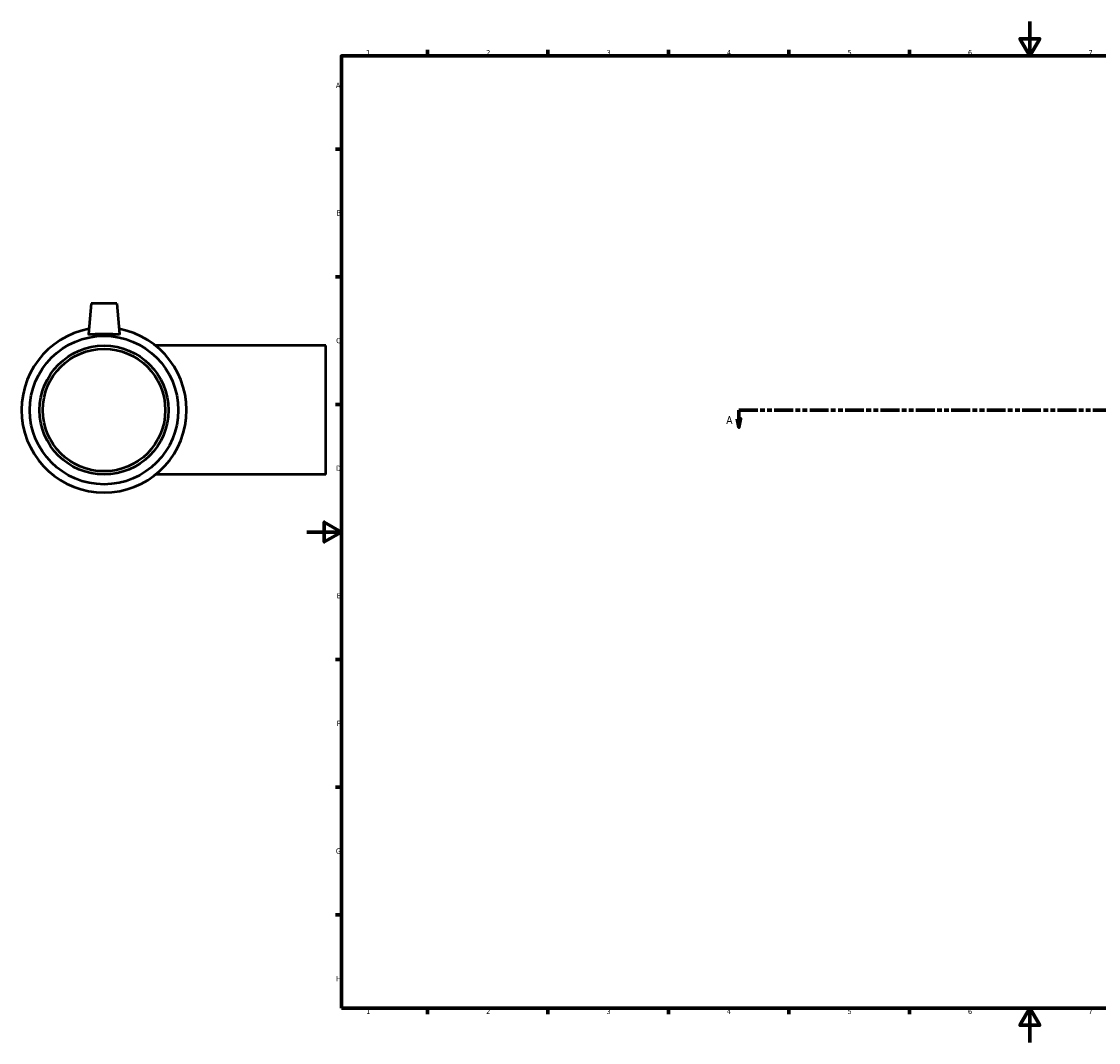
# Model space of a CAD drawing. Header units: millimetres. Extents: x -166 to 1483, y -218 to 1718.
# Tile 1 of 8: x -166 to 460, y 0 to 594. Entities that reach past the tile are written whole.
import ezdxf

# ---------------------------------------------------------------- set-up
doc = ezdxf.new("R2010")
doc.units = ezdxf.units.MM
doc.linetypes.add('DOUBLE_DASH_CHAIN', pattern=[1.2403, 0.6614, -0.0827, 0.1654, -0.0827, 0.1654, -0.0827])
for name, color, linetype, lineweight in [('Border (ANSI)', 7, 'Continuous', 70), ('Section Line (ANSI)', 7, 'DOUBLE_DASH_CHAIN', 70), ('Visible (ANSI)', 7, 'Continuous', 50)]:
    doc.layers.add(name, color=color, linetype=linetype, lineweight=lineweight)
doc.styles.add('Label Text (ANSI)', font='tahoma.ttf')
doc.styles.add('Note Text (ANSI)', font='tahoma.ttf')

# ---------------------------------------------------------------- blocks, each defined once
blk = doc.blocks.new('Borders Default Border')
at = {"layer": 'Border (ANSI)'}
for p, q in [((70.08, 574), (70.08, 577.45)), ((140.17, 574), (140.17, 577.45)), ((210.25, 574), (210.25, 577.45)), ((280.33, 574), (280.33, 577.45)), ((350.42, 574), (350.42, 577.45)), ((490.58, 574), (490.58, 577.45)), ((560.67, 574), (560.67, 577.45)), ((630.75, 574), (630.75, 577.45)), ((700.83, 574), (700.83, 577.45)), ((770.92, 574), (770.92, 577.45)), ((20, 519.75), (16.55, 519.75)), ((821, 519.75), (824.45, 519.75)), ((20, 445.5), (16.55, 445.5)), ((821, 445.5), (824.45, 445.5)), ((20, 371.25), (16.55, 371.25)), ((821, 371.25), (824.45, 371.25)), ((20, 222.75), (16.55, 222.75)), ((821, 222.75), (824.45, 222.75)), ((20, 148.5), (16.55, 148.5)), ((821, 148.5), (824.45, 148.5)), ((20, 74.25), (16.55, 74.25)), ((821, 74.25), (824.45, 74.25)), ((70.08, 20), (70.08, 16.55)), ((140.17, 20), (140.17, 16.55)), ((210.25, 20), (210.25, 16.55)), ((280.33, 20), (280.33, 16.55)), ((350.42, 20), (350.42, 16.55)), ((490.58, 20), (490.58, 16.55)), ((560.67, 20), (560.67, 16.55)), ((630.75, 20), (630.75, 16.55)), ((700.83, 20), (700.83, 16.55)), ((770.92, 20), (770.92, 16.55))]:
    blk.add_line(p, q, dxfattribs=at)
at = {"layer": 'Border (ANSI)', "flags": 128}
for points in [[(420.5, 594), (420.5, 574), (414.73, 584), (426.27, 584), (420.5, 574)], [(20, 20), (20, 574), (821, 574), (821, 20), (20, 20)], [(0, 297), (20, 297), (10, 302.77), (10, 291.23), (20, 297)], [(841, 297), (821, 297), (831, 302.77), (831, 291.23), (821, 297)], [(420.5, 0), (420.5, 20), (414.73, 10), (426.27, 10), (420.5, 20)]]:
    blk.add_lwpolyline(points, dxfattribs=at)
at = {"layer": 'Border (ANSI)', "color": 230, "true_color": 0xff0080, "attachment_point": 7, "style": 'Note Text (ANSI)'}
for s, insert, char_height in [('1', (34.35, 574.4), 3.05), ('2', (104.2, 574.4), 3.05), ('3', (174.26, 574.34), 3.05), ('4', (244.23, 574.4), 3.05), ('5', (314.48, 574.34), 3.05), ('6', (384.49, 574.34), 3.05), ('7', (454.6, 574.4), 3.05), ('8', (524.63, 574.33), 3.05), ('9', (594.7, 574.34), 3.05), ('10', (663.96, 574.34), 3.048), ('11', (734.04, 574.4), 3.048), ('12', (804.13, 574.4), 3.048), ('A', (16.78, 555.35), 3.05), ('A', (821.63, 555.35), 3.05), ('B', (17.15, 481.1), 3.05), ('B', (821.99, 481.1), 3.05), ('C', (16.95, 406.8), 3.05), ('C', (821.8, 406.8), 3.05), ('D', (16.96, 332.6), 3.05), ('D', (821.81, 332.6), 3.05), ('E', (17.21, 258.35), 3.05), ('E', (822.05, 258.35), 3.05), ('F', (17.29, 184.1), 3.05), ('F', (822.14, 184.1), 3.05), ('G', (16.81, 109.79), 3.05), ('G', (821.66, 109.79), 3.05), ('H', (16.97, 35.6), 3.05), ('H', (821.81, 35.6), 3.05), ('1', (34.35, 16.55), 3.05), ('2', (104.2, 16.55), 3.05), ('3', (174.26, 16.49), 3.05), ('4', (244.23, 16.55), 3.05), ('5', (314.48, 16.49), 3.05), ('6', (384.49, 16.49), 3.05), ('7', (454.6, 16.55), 3.05), ('8', (524.63, 16.48), 3.05), ('9', (594.7, 16.49), 3.05), ('10', (663.96, 16.49), 3.048), ('11', (734.04, 16.55), 3.048), ('12', (804.13, 16.55), 3.048)]:
    blk.add_mtext(s, dxfattribs=dict(at, insert=insert, char_height=char_height))
blk = doc.blocks.new('2dTransSection0')
at = {"layer": 'Section Line (ANSI)', "linetype": 'DOUBLE_DASH_CHAIN', "ltscale": 16.602882}
blk.add_line((251.23, 367.93), (900.59, 367.93), dxfattribs=at)
at = {"layer": 'Section Line (ANSI)', "linetype": 'Continuous'}
for p, q in [((251.23, 367.93), (262.22, 367.93)), ((251.23, 367.93), (251.23, 362.93)), ((889.6, 367.93), (900.59, 367.93)), ((900.59, 367.93), (900.59, 362.93)), ((250.23, 362.93), (251.23, 357.93)), ((252.23, 362.93), (250.23, 362.93)), ((251.23, 362.93), (251.23, 357.93)), ((251.23, 357.93), (252.23, 362.93)), ((899.59, 362.93), (900.59, 357.93)), ((901.59, 362.93), (899.59, 362.93)), ((900.59, 362.93), (900.59, 357.93)), ((900.59, 357.93), (901.59, 362.93))]:
    blk.add_line(p, q, dxfattribs=at)
at = {"layer": 'Section Line (ANSI)', "linetype": 'Continuous', "flags": 128}
for points in [[(250.23, 362.93), (251.23, 357.93), (252.23, 362.93), (250.23, 362.93)], [(899.59, 362.93), (900.59, 357.93), (901.59, 362.93), (899.59, 362.93)]]:
    blk.add_lwpolyline(points, dxfattribs=at)
at = {"layer": 'Section Line (ANSI)'}
for points in [[(250.23, 362.93), (251.23, 357.93), (252.23, 362.93), (250.23, 362.93)], [(899.59, 362.93), (900.59, 357.93), (901.59, 362.93), (899.59, 362.93)]]:
    blk.add_solid(points, dxfattribs=at)
at = {"layer": 'Section Line (ANSI)', "char_height": 4.57, "attachment_point": 7, "style": 'Label Text (ANSI)'}
for insert in [(243.87, 359.86), (904.06, 359.86)]:
    blk.add_mtext('A', dxfattribs=dict(at, insert=insert))

msp = doc.modelspace()

# ---------------------------------------------------------------- linework, layer by layer
at = {"layer": 'Visible (ANSI)'}
for p, q in [((-125.541, 429.927), (-127.099, 412.129)), ((-110.541, 429.927), (-125.541, 429.927)), ((-110.541, 429.927), (-108.984, 412.129)), ((10.959, 405.427), (-88.079, 405.427)), ((10.959, 330.427), (10.959, 405.427)), ((10.959, 330.427), (-88.079, 330.427))]:
    msp.add_line(p, q, dxfattribs=at)
for radius in [43.2, 37.5, 35.625]:
    msp.add_circle((-118.041, 367.927), radius, dxfattribs=at)
msp.add_arc((-118.041, 367.927), 48, 100.559063, 79.440937, dxfattribs=at)
msp.add_open_spline([(-127.097, 412.104), (-127.099, 412.112), (-127.099, 412.12), (-127.098, 412.129)], degree=3, dxfattribs=at)
msp.add_open_spline([(-108.984, 412.129), (-108.984, 412.12), (-108.984, 412.112), (-109.008, 411.997), (-109.252, 411.931), (-110.198, 411.893), (-110.899, 411.919), (-112.503, 411.996), (-113.514, 412.051), (-115.723, 412.135), (-116.92, 412.16), (-119.163, 412.16), (-120.36, 412.135), (-122.569, 412.051), (-123.58, 411.996), (-125.184, 411.919), (-125.885, 411.893), (-126.831, 411.931), (-127.075, 411.997), (-127.097, 412.104)], degree=3, knots=[2.7536188, 2.7536188, 2.7536188, 2.7536188, 2.7790518, 2.7790518, 3.1138972, 3.1138972, 3.4487425, 3.4487425, 3.7851182, 3.7851182, 4.1214939, 4.1214939, 4.4578696, 4.4578696, 4.7942453, 4.7942453, 5.1290906, 5.1290906, 5.4639359, 5.4639359, 5.4639359, 5.4639359], dxfattribs=at)

# ---------------------------------------------------------------- block references
msp.add_blockref('Borders Default Border', (0, 0))
at = {"layer": 'Section Line (ANSI)'}
msp.add_blockref('2dTransSection0', (0, 0), dxfattribs=at)

doc.saveas('drawing.dxf')
